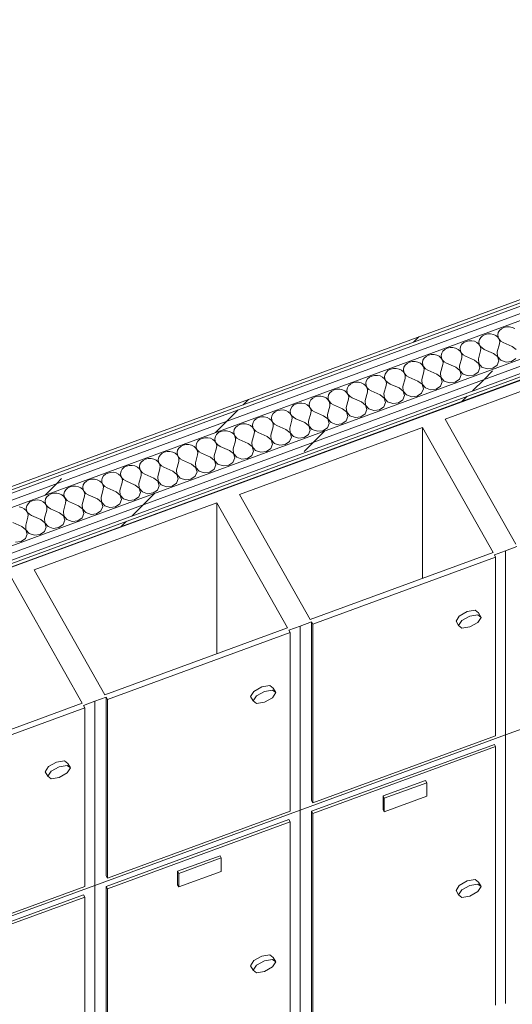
# Model space of a CAD drawing. Header units: millimetres. Extents: x -8337 to 19291, y 9509 to 21675.
# Tile 90 of 163: x 67 to 907, y 15970 to 17652. Entities that reach past the tile are written whole.
import ezdxf

# ---------------------------------------------------------------- set-up
doc = ezdxf.new("R2010")
doc.units = ezdxf.units.MM
doc.header["$MEASUREMENT"] = 0
doc.linetypes.add('Wipeout_Contour', pattern=[1000, 0, -1000])
doc.layers.add('Nuevo_08_E_Envans secs', color=7, linetype='Continuous')
doc.layers.add('Nuevo_09_EI_Mobiliari general', color=7, linetype='Continuous')
for name, color, linetype, lineweight in [('Nuevo_08_E_Envans secs_Pluma_Nº__1', 7, 'Continuous', 5), ('Nuevo_09_EI_Mobiliari general_Pluma_Nº__1', 7, 'Continuous', 5), ('Nuevo_09_EI_Mobiliari general_Pluma_Nº__24', 252, 'Continuous', 5)]:
    doc.layers.add(name, color=color, linetype=linetype, lineweight=lineweight)
for name, color, linetype, lineweight, true_color in [('Nuevo_08_E_Envans secs_Pluma_Nº__102', 7, 'Continuous', 5, 0xcccccc), ('Nuevo_08_E_Envans secs_Pluma_Nº__171', 171, 'Continuous', 13, 0xaaaaff), ('Nuevo_08_E_Envans secs_Pluma_Nº__177', 7, 'Continuous', 15, 0xf7e046)]:
    doc.layers.add(name, color=color, linetype=linetype, lineweight=lineweight, true_color=true_color)
pattern_1 = [(45, (0, 0), (-183.8478, 183.8478), [195, -65]), (45, (7e-14, 183.85), (-183.8478, 183.8478), [195, -65])]

# ---------------------------------------------------------------- blocks, each defined once
blk = doc.blocks.new('Elem Sección_69_1')
at = {"layer": 'Nuevo_09_EI_Mobiliari general_Pluma_Nº__1', "color": 7, "linetype": 'Continuous', "lineweight": 5}
for p, q in [((753.7, 16955.5), (753.7, 16697.5)), ((403.2, 16827), (403.2, 16569)), ((878.7, 16734), (878.7, 16428.8)), ((895.8, 16430.6), (895.8, 16745)), ((811.1, 16624.8), (816.7, 16633.3)), ((816.7, 16633.3), (830.4, 16641.1)), ((821.1, 16625.6), (834.8, 16633.3)), ((830.4, 16641.1), (844, 16643.4)), ((834.8, 16633.3), (848.4, 16635.6)), ((844, 16643.4), (849.7, 16638.9)), ((848.4, 16635.6), (854.1, 16631.2)), ((854.1, 16631.2), (848.4, 16622.6)), ((849.7, 16638.9), (854.1, 16631.2)), ((545.3, 16302), (545.3, 16616.4)), ((564.6, 16318.3), (564.6, 16623.5)), ((566.8, 16314.4), (566.8, 16619.6)), ((811.1, 16624.8), (815.4, 16617)), ((815.4, 16617), (821.1, 16625.6)), ((821.1, 16612.6), (815.4, 16617)), ((834.8, 16614.9), (821.1, 16612.6)), ((848.4, 16622.6), (834.8, 16614.9)), ((528.2, 16605.4), (528.2, 16300.3)), ((895.8, 16430.6), (1246.3, 16559.2)), ((479.9, 16512.5), (493.5, 16514.8)), ((493.5, 16514.8), (499.2, 16510.4)), ((460.5, 16496.2), (466.2, 16504.8)), ((464.9, 16488.4), (470.6, 16497)), ((466.2, 16504.8), (479.9, 16512.5)), ((470.6, 16497), (484.2, 16504.7)), ((484.2, 16504.7), (497.9, 16507)), ((497.9, 16507), (503.6, 16502.6)), ((503.6, 16502.6), (497.9, 16494)), ((499.2, 16510.4), (503.6, 16502.6)), ((194.8, 16173.5), (194.8, 16487.8)), ((214.1, 16189.7), (214.1, 16494.9)), ((216.3, 16185.8), (216.3, 16491)), ((460.5, 16496.2), (464.9, 16488.4)), ((470.6, 16484), (464.9, 16488.4)), ((484.2, 16486.3), (470.6, 16484)), ((497.9, 16494), (484.2, 16486.3)), ((177.6, 16476.8), (177.6, 16171.7)), ((545.3, 16302), (895.8, 16430.6)), ((895.8, 15971.7), (895.8, 16430.6)), ((564.6, 16299.9), (876.5, 16414.3)), ((878.7, 16428.8), (566.8, 16314.4)), ((876.5, 16414.3), (878.7, 16410.4)), ((566.8, 16296), (878.7, 16410.4)), ((878.7, 16410.4), (878.7, 15969)), ((115.7, 16376.2), (129.3, 16383.9)), ((129.3, 16383.9), (143, 16386.2)), ((143, 16386.2), (148.7, 16381.8)), ((148.7, 16381.8), (153.1, 16374)), ((110, 16367.6), (115.7, 16376.2)), ((110, 16367.6), (114.4, 16359.8)), ((114.4, 16359.8), (120.1, 16368.4)), ((120.1, 16368.4), (133.7, 16376.1)), ((133.7, 16376.1), (147.4, 16378.4)), ((147.4, 16365.4), (133.7, 16357.7)), ((147.4, 16378.4), (153.1, 16374)), ((153.1, 16374), (147.4, 16365.4)), ((120.1, 16355.4), (114.4, 16359.8)), ((133.7, 16357.7), (120.1, 16355.4)), ((686.5, 16326.2), (759, 16352.7)), ((761.2, 16348.8), (688.7, 16322.3)), ((759, 16352.7), (761.2, 16348.8)), ((761.2, 16325.8), (761.2, 16348.8)), ((564.6, 16318.3), (566.8, 16314.4)), ((688.7, 16322.3), (686.5, 16326.2)), ((686.5, 16303.2), (686.5, 16326.2)), ((761.2, 16325.8), (688.7, 16299.3)), ((688.7, 16299.3), (688.7, 16322.3)), ((194.8, 16173.5), (545.3, 16302)), ((528.2, 16300.3), (216.3, 16185.8)), ((545.3, 15843.1), (545.3, 16302)), ((564.6, 16299.9), (566.8, 16296)), ((564.6, 15858.5), (564.6, 16299.9)), ((566.8, 15854.6), (566.8, 16296)), ((688.7, 16299.3), (686.5, 16303.2)), ((214.1, 16171.3), (526, 16285.8)), ((216.3, 16167.5), (528.2, 16281.9)), ((526, 16285.8), (528.2, 16281.9)), ((528.2, 16281.9), (528.2, 15840.4)), ((336, 16197.6), (408.4, 16224.1)), ((410.6, 16220.3), (338.2, 16193.7)), ((408.4, 16224.1), (410.6, 16220.3)), ((410.6, 16197.3), (410.6, 16220.3)), ((338.2, 16193.7), (336, 16197.6)), ((336, 16174.6), (336, 16197.6)), ((410.6, 16197.3), (338.2, 16170.7)), ((338.2, 16170.7), (338.2, 16193.7)), ((214.1, 16189.7), (216.3, 16185.8)), ((816.7, 16173.5), (830.4, 16181.2)), ((830.4, 16181.2), (844, 16183.5)), ((844, 16183.5), (849.7, 16179.1)), ((849.7, 16179.1), (854.1, 16171.3)), ((-130.3, 16054.2), (194.8, 16173.5)), ((177.6, 16171.7), (-130.3, 16058.7)), ((194.8, 15714.5), (194.8, 16173.5)), ((214.1, 16171.3), (216.3, 16167.5)), ((214.1, 15729.9), (214.1, 16171.3)), ((216.3, 15726), (216.3, 16167.5)), ((338.2, 16170.7), (336, 16174.6)), ((811.1, 16164.9), (816.7, 16173.5)), ((811.1, 16164.9), (815.4, 16157.1)), ((815.4, 16157.1), (821.1, 16165.7)), ((821.1, 16165.7), (834.8, 16173.4)), ((834.8, 16173.4), (848.4, 16175.7)), ((848.4, 16162.7), (834.8, 16155)), ((848.4, 16175.7), (854.1, 16171.3)), ((854.1, 16171.3), (848.4, 16162.7)), ((-130.3, 16045), (175.4, 16157.2)), ((-130.3, 16040.3), (177.6, 16153.3)), ((175.4, 16157.2), (177.6, 16153.3)), ((177.6, 16153.3), (177.6, 15711.8)), ((821.1, 16152.7), (815.4, 16157.1)), ((834.8, 16155), (821.1, 16152.7)), ((460.5, 16036.3), (466.2, 16044.9)), ((466.2, 16044.9), (479.9, 16052.6)), ((470.6, 16037.1), (484.2, 16044.8)), ((479.9, 16052.6), (493.5, 16054.9)), ((484.2, 16044.8), (497.9, 16047.1)), ((493.5, 16054.9), (499.2, 16050.5)), ((497.9, 16047.1), (503.6, 16042.7)), ((503.6, 16042.7), (497.9, 16034.1)), ((499.2, 16050.5), (503.6, 16042.7)), ((460.5, 16036.3), (464.9, 16028.5)), ((464.9, 16028.5), (470.6, 16037.1)), ((470.6, 16024.1), (464.9, 16028.5)), ((484.2, 16026.4), (470.6, 16024.1)), ((497.9, 16034.1), (484.2, 16026.4))]:
    blk.add_line(p, q, dxfattribs=at)
at = {"layer": 'Nuevo_09_EI_Mobiliari general_Pluma_Nº__24', "color": 252, "linetype": 'Continuous', "lineweight": 5}
for p, q in [((1104.2, 17084.1), (792.3, 16969.7)), ((792.3, 16969.7), (912.9, 16756)), ((753.7, 16955.5), (441.8, 16841.1)), ((753.7, 16955.5), (874.3, 16741.8)), ((441.8, 16841.1), (562.4, 16627.4)), ((403.2, 16827), (91.3, 16712.6)), ((403.2, 16827), (523.8, 16613.2)), ((874.3, 16741.8), (562.4, 16627.4)), ((878.7, 16734), (566.8, 16619.6)), ((876.5, 16737.9), (878.7, 16734)), ((52.6, 16698.4), (173.2, 16484.6)), ((91.3, 16712.6), (211.9, 16498.8)), ((564.6, 16623.5), (566.8, 16619.6)), ((523.8, 16613.2), (211.9, 16498.8)), ((528.2, 16605.4), (216.3, 16491)), ((526, 16609.3), (528.2, 16605.4)), ((173.2, 16484.6), (-138.6, 16370.2)), ((175.4, 16480.7), (177.6, 16476.8)), ((214.1, 16494.9), (216.3, 16491)), ((177.6, 16476.8), (-134.2, 16362.4))]:
    blk.add_line(p, q, dxfattribs=at)
at = {"layer": 'Nuevo_09_EI_Mobiliari general_Pluma_Nº__24', "color": 252, "linetype": 'Continuous', "lineweight": 5, "flags": 128}
for points in [[(2166.3, 17492.5), (1815.8, 17363.9), (1465.2, 17235.4), (1114.7, 17106.8), (764.2, 16978.2), (413.7, 16849.6), (63.2, 16721), (-287.4, 16592.5)], [(915.1, 16752.1), (895.8, 16745), (876.5, 16737.9)], [(564.6, 16623.5), (545.3, 16616.4), (526, 16609.3)], [(214.1, 16494.9), (194.8, 16487.8), (175.4, 16480.7)]]:
    blk.add_lwpolyline(points, dxfattribs=at)
blk = doc.blocks.new('*X98')
at = {"layer": 'Nuevo_08_E_Envans secs_Pluma_Nº__102', "color": 254, "linetype": 'Continuous', "lineweight": 5, "true_color": 0xcccccc}
for p, q in [((885.4, 17121.1), (883.3, 17117.6)), ((888.6, 17124.1), (885.4, 17121.1)), ((892.8, 17126.2), (888.6, 17124.1)), ((897.4, 17127.3), (892.8, 17126.2)), ((902.3, 17127.3), (897.4, 17127.3)), ((907, 17126.3), (902.3, 17127.3)), ((911.2, 17124.3), (907, 17126.3)), ((828.4, 17102.5), (824.3, 17100.4)), ((833.1, 17103.6), (828.4, 17102.5)), ((837.9, 17103.7), (833.1, 17103.6)), ((842.6, 17102.6), (837.9, 17103.7)), ((846.8, 17100.6), (842.6, 17102.6)), ((851.1, 17105.7), (850.2, 17101.9)), ((850.2, 17101.9), (850.7, 17098)), ((853.2, 17109.3), (851.1, 17105.7)), ((856.4, 17112.2), (853.2, 17109.3)), ((860.6, 17114.3), (856.4, 17112.2)), ((865.2, 17115.5), (860.6, 17114.3)), ((870.1, 17115.5), (865.2, 17115.5)), ((874.8, 17114.5), (870.1, 17115.5)), ((879, 17112.5), (874.8, 17114.5)), ((882.3, 17109.6), (879, 17112.5)), ((884.6, 17106.1), (882.3, 17109.6)), ((883.3, 17117.6), (882.4, 17113.7)), ((882.4, 17113.7), (882.9, 17109.8)), ((882.9, 17109.8), (884.7, 17106.1)), ((885.6, 17102.2), (884.6, 17106.1)), ((884.7, 17106.1), (887.7, 17103)), ((885.2, 17098.3), (885.6, 17102.2)), ((887.7, 17103), (891.6, 17100.7)), ((788.8, 17085.6), (786.7, 17082.1)), ((792.1, 17088.6), (788.8, 17085.6)), ((796.2, 17090.7), (792.1, 17088.6)), ((800.9, 17091.8), (796.2, 17090.7)), ((805.7, 17091.8), (800.9, 17091.8)), ((810.5, 17090.8), (805.7, 17091.8)), ((814.6, 17088.8), (810.5, 17090.8)), ((818, 17085.9), (814.6, 17088.8)), ((818.9, 17093.9), (818, 17090)), ((818, 17090), (818.5, 17086.1)), ((820.2, 17082.4), (818, 17085.9)), ((818.5, 17086.1), (820.3, 17082.5)), ((821, 17097.5), (818.9, 17093.9)), ((824.3, 17100.4), (821, 17097.5)), ((850.2, 17097.8), (846.8, 17100.6)), ((849.2, 17072.6), (853, 17086.5)), ((852.4, 17094.3), (850.2, 17097.8)), ((850.7, 17098), (852.5, 17094.3)), ((853.4, 17090.4), (852.4, 17094.3)), ((852.5, 17094.3), (855.5, 17091.2)), ((853, 17086.5), (853.4, 17090.4)), ((855.5, 17091.2), (859.4, 17088.8)), ((874.9, 17082), (859.4, 17088.8)), ((881.4, 17084.4), (885.2, 17098.3)), ((907.1, 17093.8), (891.6, 17100.7)), ((914, 17088.4), (907.1, 17093.8)), ((736.5, 17068.1), (731.8, 17067)), ((741.4, 17068.2), (736.5, 17068.1)), ((746.1, 17067.2), (741.4, 17068.2)), ((754.5, 17070.3), (753.7, 17066.4)), ((756.6, 17073.8), (754.5, 17070.3)), ((759.9, 17076.7), (756.6, 17073.8)), ((764, 17078.8), (759.9, 17076.7)), ((768.7, 17080), (764, 17078.8)), ((773.6, 17080), (768.7, 17080)), ((778.3, 17079), (773.6, 17080)), ((782.4, 17077), (778.3, 17079)), ((785.8, 17074.1), (782.4, 17077)), ((786.7, 17082.1), (785.8, 17078.2)), ((785.8, 17078.2), (786.3, 17074.3)), ((788, 17070.6), (785.8, 17074.1)), ((786.3, 17074.3), (788.1, 17070.6)), ((789, 17066.7), (788, 17070.6)), ((788.1, 17070.6), (791.1, 17067.5)), ((817, 17060.7), (820.8, 17074.6)), ((821.2, 17078.6), (820.2, 17082.4)), ((820.3, 17082.5), (823.3, 17079.4)), ((820.8, 17074.6), (821.2, 17078.6)), ((823.3, 17079.4), (827.2, 17077)), ((842.8, 17070.2), (827.2, 17077)), ((849.7, 17064.7), (842.8, 17070.2)), ((849.2, 17072.6), (849.8, 17064.8)), ((881.8, 17076.6), (874.9, 17082)), ((881.2, 17061.6), (884.1, 17069)), ((881.4, 17084.4), (882, 17076.6)), ((884.1, 17069), (881.8, 17076.6)), ((882, 17076.6), (887.5, 17070.2)), ((887.5, 17070.2), (896.4, 17067.2)), ((896.4, 17067.2), (906, 17068.4)), ((906, 17068.4), (913.4, 17073.4)), ((695.5, 17053.1), (692.3, 17050.1)), ((699.6, 17055.2), (695.5, 17053.1)), ((704.3, 17056.3), (699.6, 17055.2)), ((709.2, 17056.4), (704.3, 17056.3)), ((713.9, 17055.3), (709.2, 17056.4)), ((718.1, 17053.3), (713.9, 17055.3)), ((721.4, 17050.4), (718.1, 17053.3)), ((722.3, 17058.4), (721.5, 17054.5)), ((721.5, 17054.5), (722, 17050.6)), ((724.4, 17062), (722.3, 17058.4)), ((727.7, 17064.9), (724.4, 17062)), ((731.8, 17067), (727.7, 17064.9)), ((750.3, 17065.1), (746.1, 17067.2)), ((753.6, 17062.3), (750.3, 17065.1)), ((755.8, 17058.8), (753.6, 17062.3)), ((753.7, 17066.4), (754.2, 17062.5)), ((754.2, 17062.5), (756, 17058.8)), ((756.8, 17054.9), (755.8, 17058.8)), ((756, 17058.8), (758.9, 17055.7)), ((756.4, 17051), (756.8, 17054.9)), ((758.9, 17055.7), (762.9, 17053.4)), ((778.4, 17046.5), (762.9, 17053.4)), ((784.8, 17048.9), (788.6, 17062.8)), ((788.6, 17062.8), (789, 17066.7)), ((791.1, 17067.5), (795, 17065.2)), ((810.6, 17058.4), (795, 17065.2)), ((817.5, 17052.9), (810.6, 17058.4)), ((817, 17060.7), (817.6, 17052.9)), ((819.8, 17045.3), (817.5, 17052.9)), ((817.6, 17052.9), (823.2, 17046.6)), ((849, 17049.7), (852, 17057.2)), ((852, 17057.2), (849.7, 17064.7)), ((849.8, 17064.8), (855.4, 17058.4)), ((855.4, 17058.4), (864.2, 17055.4)), ((864.2, 17055.4), (873.8, 17056.5)), ((873.8, 17056.5), (881.2, 17061.6)), ((657.9, 17034.8), (657.1, 17030.9)), ((660.1, 17038.3), (657.9, 17034.8)), ((663.3, 17041.2), (660.1, 17038.3)), ((667.4, 17043.3), (663.3, 17041.2)), ((672.1, 17044.5), (667.4, 17043.3)), ((677, 17044.5), (672.1, 17044.5)), ((681.7, 17043.5), (677, 17044.5)), ((685.9, 17041.5), (681.7, 17043.5)), ((689.2, 17038.6), (685.9, 17041.5)), ((691.5, 17035.1), (689.2, 17038.6)), ((690.1, 17046.6), (689.3, 17042.7)), ((689.3, 17042.7), (689.8, 17038.8)), ((689.8, 17038.8), (691.6, 17035.1)), ((692.3, 17050.1), (690.1, 17046.6)), ((692.4, 17031.2), (691.5, 17035.1)), ((691.6, 17035.1), (694.6, 17032)), ((720.4, 17025.2), (724.2, 17039.2)), ((723.6, 17046.9), (721.4, 17050.4)), ((722, 17050.6), (723.8, 17047)), ((724.6, 17043.1), (723.6, 17046.9)), ((723.8, 17047), (726.7, 17043.9)), ((724.2, 17039.2), (724.6, 17043.1)), ((726.7, 17043.9), (730.7, 17041.5)), ((746.2, 17034.7), (730.7, 17041.5)), ((753.1, 17029.2), (746.2, 17034.7)), ((752.6, 17037.1), (756.4, 17051)), ((752.6, 17037.1), (753.2, 17029.3)), ((785.3, 17041.1), (778.4, 17046.5)), ((784.8, 17048.9), (785.4, 17041.1)), ((787.6, 17033.5), (785.3, 17041.1)), ((785.4, 17041.1), (791, 17034.7)), ((791, 17034.7), (799.9, 17031.7)), ((809.4, 17032.9), (816.8, 17037.9)), ((816.8, 17037.9), (819.8, 17045.3)), ((823.2, 17046.6), (832.1, 17043.5)), ((832.1, 17043.5), (841.6, 17044.7)), ((841.6, 17044.7), (849, 17049.7)), ((598.9, 17017.6), (595.7, 17014.6)), ((603.1, 17019.7), (598.9, 17017.6)), ((607.7, 17020.8), (603.1, 17019.7)), ((612.6, 17020.9), (607.7, 17020.8)), ((617.3, 17019.8), (612.6, 17020.9)), ((621.5, 17017.8), (617.3, 17019.8)), ((624.8, 17014.9), (621.5, 17017.8)), ((625.7, 17022.9), (624.9, 17019.1)), ((624.9, 17019.1), (625.4, 17015.1)), ((627.9, 17026.5), (625.7, 17022.9)), ((631.1, 17029.4), (627.9, 17026.5)), ((635.2, 17031.5), (631.1, 17029.4)), ((639.9, 17032.6), (635.2, 17031.5)), ((644.8, 17032.7), (639.9, 17032.6)), ((649.5, 17031.7), (644.8, 17032.7)), ((653.7, 17029.6), (649.5, 17031.7)), ((657, 17026.8), (653.7, 17029.6)), ((659.3, 17023.3), (657, 17026.8)), ((657.1, 17030.9), (657.6, 17027)), ((657.6, 17027), (659.4, 17023.3)), ((660.2, 17019.4), (659.3, 17023.3)), ((659.4, 17023.3), (662.4, 17020.2)), ((659.8, 17015.5), (660.2, 17019.4)), ((662.4, 17020.2), (666.3, 17017.9)), ((681.8, 17011), (666.3, 17017.9)), ((688.2, 17013.4), (692, 17027.3)), ((692, 17027.3), (692.4, 17031.2)), ((694.6, 17032), (698.5, 17029.7)), ((714, 17022.9), (698.5, 17029.7)), ((720.9, 17017.4), (714, 17022.9)), ((720.4, 17025.2), (721, 17017.4)), ((752.4, 17014.2), (755.4, 17021.7)), ((755.4, 17021.7), (753.1, 17029.2)), ((753.2, 17029.3), (758.8, 17022.9)), ((758.8, 17022.9), (767.7, 17019.9)), ((767.7, 17019.9), (777.2, 17021)), ((777.2, 17021), (784.6, 17026.1)), ((784.6, 17026.1), (787.6, 17033.5)), ((799.9, 17031.7), (809.4, 17032.9)), ((563.5, 17002.8), (561.4, 16999.3)), ((566.7, 17005.7), (563.5, 17002.8)), ((570.9, 17007.9), (566.7, 17005.7)), ((575.5, 17009), (570.9, 17007.9)), ((580.4, 17009), (575.5, 17009)), ((585.1, 17008), (580.4, 17009)), ((589.3, 17006), (585.1, 17008)), ((592.6, 17003.1), (589.3, 17006)), ((594.9, 16999.6), (592.6, 17003.1)), ((593.6, 17011.1), (592.7, 17007.2)), ((592.7, 17007.2), (593.2, 17003.3)), ((593.2, 17003.3), (595, 16999.7)), ((595.7, 17014.6), (593.6, 17011.1)), ((623.9, 16989.7), (627.7, 17003.7)), ((627.1, 17011.4), (624.8, 17014.9)), ((625.4, 17015.1), (627.2, 17011.5)), ((628, 17007.6), (627.1, 17011.4)), ((627.2, 17011.5), (630.2, 17008.4)), ((627.7, 17003.7), (628, 17007.6)), ((630.2, 17008.4), (634.1, 17006)), ((649.6, 16999.2), (634.1, 17006)), ((656.1, 17001.6), (659.8, 17015.5)), ((656.1, 17001.6), (656.6, 16993.8)), ((688.7, 17005.6), (681.8, 17011)), ((688.2, 17013.4), (688.8, 17005.6)), ((691, 16998), (688.7, 17005.6)), ((688.8, 17005.6), (694.4, 16999.3)), ((712.9, 16997.4), (720.2, 17002.4)), ((720.2, 17002.4), (723.2, 17009.8)), ((723.2, 17009.8), (720.9, 17017.4)), ((721, 17017.4), (726.6, 17011.1)), ((726.6, 17011.1), (735.5, 17008)), ((735.5, 17008), (745, 17009.2)), ((745, 17009.2), (752.4, 17014.2)), ((506.5, 16984.2), (502.4, 16982.1)), ((511.2, 16985.3), (506.5, 16984.2)), ((516, 16985.4), (511.2, 16985.3)), ((520.7, 16984.3), (516, 16985.4)), ((524.9, 16982.3), (520.7, 16984.3)), ((529.2, 16987.4), (528.3, 16983.6)), ((531.3, 16991), (529.2, 16987.4)), ((534.6, 16993.9), (531.3, 16991)), ((538.7, 16996), (534.6, 16993.9)), ((543.3, 16997.1), (538.7, 16996)), ((548.2, 16997.2), (543.3, 16997.1)), ((552.9, 16996.2), (548.2, 16997.2)), ((557.1, 16994.1), (552.9, 16996.2)), ((560.5, 16991.3), (557.1, 16994.1)), ((561.4, 16999.3), (560.5, 16995.4)), ((560.5, 16995.4), (561, 16991.5)), ((562.7, 16987.8), (560.5, 16991.3)), ((561, 16991.5), (562.8, 16987.8)), ((563.7, 16983.9), (562.7, 16987.8)), ((562.8, 16987.8), (565.8, 16984.7)), ((563.3, 16980), (563.7, 16983.9)), ((565.8, 16984.7), (569.7, 16982.4)), ((591.7, 16977.9), (595.5, 16991.8)), ((595.8, 16995.8), (594.9, 16999.6)), ((595, 16999.7), (598, 16996.5)), ((595.5, 16991.8), (595.8, 16995.8)), ((598, 16996.5), (601.9, 16994.2)), ((617.4, 16987.4), (601.9, 16994.2)), ((624.3, 16981.9), (617.4, 16987.4)), ((623.9, 16989.7), (624.5, 16982)), ((656.5, 16993.7), (649.6, 16999.2)), ((655.8, 16978.8), (658.8, 16986.2)), ((658.8, 16986.2), (656.5, 16993.7)), ((656.6, 16993.8), (662.2, 16987.4)), ((662.2, 16987.4), (671.1, 16984.4)), ((671.1, 16984.4), (680.7, 16985.5)), ((680.7, 16985.5), (688, 16990.6)), ((688, 16990.6), (691, 16998)), ((694.4, 16999.3), (703.3, 16996.2)), ((703.3, 16996.2), (712.9, 16997.4)), ((466.9, 16967.3), (464.8, 16963.8)), ((470.2, 16970.3), (466.9, 16967.3)), ((474.3, 16972.4), (470.2, 16970.3)), ((479, 16973.5), (474.3, 16972.4)), ((483.9, 16973.5), (479, 16973.5)), ((488.6, 16972.5), (483.9, 16973.5)), ((492.7, 16970.5), (488.6, 16972.5)), ((496.1, 16967.6), (492.7, 16970.5)), ((497, 16975.6), (496.1, 16971.7)), ((496.1, 16971.7), (496.6, 16967.8)), ((498.3, 16964.1), (496.1, 16967.6)), ((496.6, 16967.8), (498.4, 16964.2)), ((499.1, 16979.1), (497, 16975.6)), ((502.4, 16982.1), (499.1, 16979.1)), ((528.3, 16979.4), (524.9, 16982.3)), ((527.3, 16954.2), (531.1, 16968.2)), ((528.3, 16983.6), (528.8, 16979.6)), ((530.5, 16975.9), (528.3, 16979.4)), ((528.8, 16979.6), (530.6, 16976)), ((531.5, 16972.1), (530.5, 16975.9)), ((530.6, 16976), (533.6, 16972.9)), ((531.1, 16968.2), (531.5, 16972.1)), ((533.6, 16972.9), (537.5, 16970.5)), ((553.1, 16963.7), (537.5, 16970.5)), ((559.5, 16966.1), (563.3, 16980)), ((585.2, 16975.5), (569.7, 16982.4)), ((592.1, 16970.1), (585.2, 16975.5)), ((591.7, 16977.9), (592.3, 16970.1)), ((594.4, 16962.5), (592.1, 16970.1)), ((592.3, 16970.1), (597.8, 16963.8)), ((623.7, 16966.9), (626.6, 16974.3)), ((626.6, 16974.3), (624.3, 16981.9)), ((624.5, 16982), (630, 16975.6)), ((630, 16975.6), (638.9, 16972.5)), ((638.9, 16972.5), (648.5, 16973.7)), ((648.5, 16973.7), (655.8, 16978.8)), ((432.6, 16951.9), (431.8, 16948.1)), ((434.7, 16955.5), (432.6, 16951.9)), ((438, 16958.4), (434.7, 16955.5)), ((442.1, 16960.5), (438, 16958.4)), ((446.8, 16961.7), (442.1, 16960.5)), ((451.7, 16961.7), (446.8, 16961.7)), ((456.4, 16960.7), (451.7, 16961.7)), ((460.6, 16958.7), (456.4, 16960.7)), ((463.9, 16955.8), (460.6, 16958.7)), ((466.1, 16952.3), (463.9, 16955.8)), ((464.8, 16963.8), (464, 16959.9)), ((464, 16959.9), (464.5, 16956)), ((464.5, 16956), (466.3, 16952.3)), ((467.1, 16948.4), (466.1, 16952.3)), ((466.3, 16952.3), (469.2, 16949.2)), ((495.1, 16942.4), (498.9, 16956.3)), ((499.3, 16960.3), (498.3, 16964.1)), ((498.4, 16964.2), (501.4, 16961)), ((498.9, 16956.3), (499.3, 16960.3)), ((501.4, 16961), (505.3, 16958.7)), ((520.9, 16951.9), (505.3, 16958.7)), ((527.8, 16946.4), (520.9, 16951.9)), ((527.3, 16954.2), (527.9, 16946.5)), ((560, 16958.2), (553.1, 16963.7)), ((559.3, 16943.3), (562.3, 16950.7)), ((559.5, 16966.1), (560.1, 16958.3)), ((562.3, 16950.7), (560, 16958.2)), ((560.1, 16958.3), (565.7, 16951.9)), ((565.7, 16951.9), (574.5, 16948.9)), ((584.1, 16950), (591.5, 16955.1)), ((591.5, 16955.1), (594.4, 16962.5)), ((597.8, 16963.8), (606.7, 16960.7)), ((606.7, 16960.7), (616.3, 16961.9)), ((616.3, 16961.9), (623.7, 16966.9)), ((373.6, 16934.8), (370.4, 16931.8)), ((377.7, 16936.9), (373.6, 16934.8)), ((382.4, 16938), (377.7, 16936.9)), ((387.3, 16938), (382.4, 16938)), ((392, 16937), (387.3, 16938)), ((396.2, 16935), (392, 16937)), ((399.5, 16932.1), (396.2, 16935)), ((400.4, 16940.1), (399.6, 16936.2)), ((399.6, 16936.2), (400.1, 16932.3)), ((402.5, 16943.7), (400.4, 16940.1)), ((405.8, 16946.6), (402.5, 16943.7)), ((409.9, 16948.7), (405.8, 16946.6)), ((414.6, 16949.8), (409.9, 16948.7)), ((419.5, 16949.9), (414.6, 16949.8)), ((424.2, 16948.8), (419.5, 16949.9)), ((428.4, 16946.8), (424.2, 16948.8)), ((431.7, 16943.9), (428.4, 16946.8)), ((433.9, 16940.5), (431.7, 16943.9)), ((431.8, 16948.1), (432.3, 16944.2)), ((432.3, 16944.2), (434.1, 16940.5)), ((434.9, 16936.6), (433.9, 16940.5)), ((434.1, 16940.5), (437, 16937.4)), ((434.5, 16932.7), (434.9, 16936.6)), ((437, 16937.4), (441, 16935)), ((456.5, 16928.2), (441, 16935)), ((462.9, 16930.6), (466.7, 16944.5)), ((466.7, 16944.5), (467.1, 16948.4)), ((469.2, 16949.2), (473.2, 16946.9)), ((488.7, 16940), (473.2, 16946.9)), ((495.6, 16934.6), (488.7, 16940)), ((495.1, 16942.4), (495.7, 16934.6)), ((497.9, 16927), (495.6, 16934.6)), ((495.7, 16934.6), (501.3, 16928.3)), ((527.1, 16931.4), (530.1, 16938.8)), ((530.1, 16938.8), (527.8, 16946.4)), ((527.9, 16946.5), (533.5, 16940.1)), ((533.5, 16940.1), (542.4, 16937)), ((542.4, 16937), (551.9, 16938.2)), ((551.9, 16938.2), (559.3, 16943.3)), ((574.5, 16948.9), (584.1, 16950)), ((338.2, 16920), (336, 16916.5)), ((341.4, 16922.9), (338.2, 16920)), ((345.5, 16925), (341.4, 16922.9)), ((350.2, 16926.2), (345.5, 16925)), ((355.1, 16926.2), (350.2, 16926.2)), ((359.8, 16925.2), (355.1, 16926.2)), ((364, 16923.2), (359.8, 16925.2)), ((367.3, 16920.3), (364, 16923.2)), ((369.6, 16916.8), (367.3, 16920.3)), ((368.2, 16928.3), (367.4, 16924.4)), ((367.4, 16924.4), (367.9, 16920.5)), ((367.9, 16920.5), (369.7, 16916.8)), ((370.4, 16931.8), (368.2, 16928.3)), ((370.5, 16912.9), (369.6, 16916.8)), ((369.7, 16916.8), (372.7, 16913.7)), ((398.5, 16906.9), (402.3, 16920.8)), ((401.7, 16928.6), (399.5, 16932.1)), ((400.1, 16932.3), (401.9, 16928.7)), ((402.7, 16924.8), (401.7, 16928.6)), ((401.9, 16928.7), (404.9, 16925.6)), ((402.3, 16920.8), (402.7, 16924.8)), ((404.9, 16925.6), (408.8, 16923.2)), ((424.3, 16916.4), (408.8, 16923.2)), ((430.7, 16918.7), (434.5, 16932.7)), ((430.7, 16918.7), (431.3, 16911)), ((463.4, 16922.8), (456.5, 16928.2)), ((462.9, 16930.6), (463.5, 16922.8)), ((465.7, 16915.2), (463.4, 16922.8)), ((463.5, 16922.8), (469.1, 16916.4)), ((487.5, 16914.6), (494.9, 16919.6)), ((494.9, 16919.6), (497.9, 16927)), ((501.3, 16928.3), (510.2, 16925.2)), ((510.2, 16925.2), (519.7, 16926.4)), ((519.7, 16926.4), (527.1, 16931.4)), ((281.2, 16901.4), (277, 16899.3)), ((285.8, 16902.5), (281.2, 16901.4)), ((290.7, 16902.5), (285.8, 16902.5)), ((295.4, 16901.5), (290.7, 16902.5)), ((299.6, 16899.5), (295.4, 16901.5)), ((303.9, 16904.6), (303, 16900.7)), ((303, 16900.7), (303.5, 16896.8)), ((306, 16908.2), (303.9, 16904.6)), ((309.2, 16911.1), (306, 16908.2)), ((313.3, 16913.2), (309.2, 16911.1)), ((318, 16914.3), (313.3, 16913.2)), ((322.9, 16914.4), (318, 16914.3)), ((327.6, 16913.4), (322.9, 16914.4)), ((331.8, 16911.3), (327.6, 16913.4)), ((335.1, 16908.5), (331.8, 16911.3)), ((337.4, 16905), (335.1, 16908.5)), ((336, 16916.5), (335.2, 16912.6)), ((335.2, 16912.6), (335.7, 16908.7)), ((335.7, 16908.7), (337.5, 16905)), ((338.3, 16901.1), (337.4, 16905)), ((337.5, 16905), (340.5, 16901.9)), ((338, 16897.2), (338.3, 16901.1)), ((340.5, 16901.9), (344.4, 16899.5)), ((366.4, 16895.1), (370.1, 16909)), ((370.1, 16909), (370.5, 16912.9)), ((372.7, 16913.7), (376.6, 16911.4)), ((392.1, 16904.6), (376.6, 16911.4)), ((399, 16899.1), (392.1, 16904.6)), ((398.5, 16906.9), (399.1, 16899.1)), ((431.2, 16910.9), (424.3, 16916.4)), ((430.5, 16895.9), (433.5, 16903.4)), ((433.5, 16903.4), (431.2, 16910.9)), ((431.3, 16911), (436.9, 16904.6)), ((436.9, 16904.6), (445.8, 16901.6)), ((445.8, 16901.6), (455.3, 16902.7)), ((455.3, 16902.7), (462.7, 16907.8)), ((462.7, 16907.8), (465.7, 16915.2)), ((469.1, 16916.4), (478, 16913.4)), ((478, 16913.4), (487.5, 16914.6)), ((241.6, 16884.5), (239.5, 16881)), ((244.9, 16887.4), (241.6, 16884.5)), ((249, 16889.5), (244.9, 16887.4)), ((253.6, 16890.7), (249, 16889.5)), ((258.5, 16890.7), (253.6, 16890.7)), ((263.2, 16889.7), (258.5, 16890.7)), ((267.4, 16887.7), (263.2, 16889.7)), ((270.8, 16884.8), (267.4, 16887.7)), ((271.7, 16892.8), (270.8, 16888.9)), ((270.8, 16888.9), (271.3, 16885)), ((273, 16881.3), (270.8, 16884.8)), ((271.3, 16885), (273.1, 16881.3)), ((273.8, 16896.3), (271.7, 16892.8)), ((277, 16899.3), (273.8, 16896.3)), ((302.9, 16896.6), (299.6, 16899.5)), ((302, 16871.4), (305.8, 16885.4)), ((305.2, 16893.1), (302.9, 16896.6)), ((303.5, 16896.8), (305.3, 16893.2)), ((306.1, 16889.3), (305.2, 16893.1)), ((305.3, 16893.2), (308.3, 16890.1)), ((305.8, 16885.4), (306.1, 16889.3)), ((308.3, 16890.1), (312.2, 16887.7)), ((327.7, 16880.9), (312.2, 16887.7)), ((334.2, 16883.3), (338, 16897.2)), ((334.2, 16883.3), (334.8, 16875.5)), ((359.9, 16892.7), (344.4, 16899.5)), ((366.8, 16887.3), (359.9, 16892.7)), ((366.4, 16895.1), (366.9, 16887.3)), ((369.1, 16879.7), (366.8, 16887.3)), ((366.9, 16887.3), (372.5, 16880.9)), ((391, 16879.1), (398.3, 16884.1)), ((398.3, 16884.1), (401.3, 16891.5)), ((401.3, 16891.5), (399, 16899.1)), ((399.1, 16899.1), (404.7, 16892.8)), ((404.7, 16892.8), (413.6, 16889.7)), ((413.6, 16889.7), (423.2, 16890.9)), ((423.2, 16890.9), (430.5, 16895.9)), ((189.3, 16867), (184.6, 16865.9)), ((194.1, 16867.1), (189.3, 16867)), ((198.9, 16866), (194.1, 16867.1)), ((207.3, 16869.1), (206.4, 16865.3)), ((209.4, 16872.7), (207.3, 16869.1)), ((212.7, 16875.6), (209.4, 16872.7)), ((216.8, 16877.7), (212.7, 16875.6)), ((221.5, 16878.8), (216.8, 16877.7)), ((226.3, 16878.9), (221.5, 16878.8)), ((231, 16877.9), (226.3, 16878.9)), ((235.2, 16875.8), (231, 16877.9)), ((238.6, 16873), (235.2, 16875.8)), ((239.5, 16881), (238.6, 16877.1)), ((238.6, 16877.1), (239.1, 16873.2)), ((240.8, 16869.5), (238.6, 16873)), ((239.1, 16873.2), (240.9, 16869.5)), ((241.8, 16865.6), (240.8, 16869.5)), ((240.9, 16869.5), (243.9, 16866.4)), ((243.9, 16866.4), (247.8, 16864.1)), ((269.8, 16859.6), (273.6, 16873.5)), ((274, 16877.4), (273, 16881.3)), ((273.1, 16881.3), (276.1, 16878.2)), ((273.6, 16873.5), (274, 16877.4)), ((276.1, 16878.2), (280, 16875.9)), ((295.5, 16869.1), (280, 16875.9)), ((302.4, 16863.6), (295.5, 16869.1)), ((302, 16871.4), (302.6, 16863.6)), ((334.6, 16875.4), (327.7, 16880.9)), ((334, 16860.4), (336.9, 16867.9)), ((336.9, 16867.9), (334.6, 16875.4)), ((334.8, 16875.5), (340.3, 16869.1)), ((340.3, 16869.1), (349.2, 16866.1)), ((349.2, 16866.1), (358.8, 16867.2)), ((358.8, 16867.2), (366.1, 16872.3)), ((366.1, 16872.3), (369.1, 16879.7)), ((372.5, 16880.9), (381.4, 16877.9)), ((381.4, 16877.9), (391, 16879.1)), ((148.3, 16851.9), (145, 16849)), ((152.4, 16854.1), (148.3, 16851.9)), ((157.1, 16855.2), (152.4, 16854.1)), ((162, 16855.2), (157.1, 16855.2)), ((166.7, 16854.2), (162, 16855.2)), ((170.9, 16852.2), (166.7, 16854.2)), ((174.2, 16849.3), (170.9, 16852.2)), ((175.1, 16857.3), (174.2, 16853.4)), ((174.2, 16853.4), (174.7, 16849.5)), ((174.7, 16849.5), (176.6, 16845.9)), ((177.2, 16860.8), (175.1, 16857.3)), ((180.5, 16863.8), (177.2, 16860.8)), ((184.6, 16865.9), (180.5, 16863.8)), ((203, 16864), (198.9, 16866)), ((206.4, 16861.1), (203, 16864)), ((205.4, 16835.9), (209.2, 16849.9)), ((206.4, 16865.3), (206.9, 16861.3)), ((208.6, 16857.6), (206.4, 16861.1)), ((206.9, 16861.3), (208.7, 16857.7)), ((209.6, 16853.8), (208.6, 16857.6)), ((208.7, 16857.7), (211.7, 16854.6)), ((209.2, 16849.9), (209.6, 16853.8)), ((211.7, 16854.6), (215.6, 16852.2)), ((231.2, 16845.4), (215.6, 16852.2)), ((237.6, 16847.8), (241.4, 16861.7)), ((241.4, 16861.7), (241.8, 16865.6)), ((263.4, 16857.2), (247.8, 16864.1)), ((270.2, 16851.8), (263.4, 16857.2)), ((269.8, 16859.6), (270.4, 16851.8)), ((272.6, 16844.2), (270.2, 16851.8)), ((270.4, 16851.8), (276, 16845.4)), ((301.8, 16848.6), (304.7, 16856)), ((304.7, 16856), (302.4, 16863.6)), ((302.6, 16863.6), (308.1, 16857.3)), ((308.1, 16857.3), (317, 16854.2)), ((317, 16854.2), (326.6, 16855.4)), ((326.6, 16855.4), (334, 16860.4)), ((110.7, 16833.6), (109.9, 16829.8)), ((112.8, 16837.2), (110.7, 16833.6)), ((116.1, 16840.1), (112.8, 16837.2)), ((120.2, 16842.2), (116.1, 16840.1)), ((124.9, 16843.3), (120.2, 16842.2)), ((129.8, 16843.4), (124.9, 16843.3)), ((134.5, 16842.4), (129.8, 16843.4)), ((138.7, 16840.3), (134.5, 16842.4)), ((142, 16837.5), (138.7, 16840.3)), ((144.2, 16834), (142, 16837.5)), ((142.9, 16845.5), (142.1, 16841.6)), ((142.1, 16841.6), (142.6, 16837.7)), ((142.6, 16837.7), (144.4, 16834)), ((145, 16849), (142.9, 16845.5)), ((145.2, 16830.1), (144.2, 16834)), ((144.4, 16834), (147.3, 16830.9)), ((173.2, 16824.1), (177, 16838)), ((176.4, 16845.8), (174.2, 16849.3)), ((177.4, 16842), (176.4, 16845.8)), ((176.6, 16845.9), (179.5, 16842.7)), ((177, 16838), (177.4, 16842)), ((179.5, 16842.7), (183.4, 16840.4)), ((199, 16833.6), (183.4, 16840.4)), ((205.9, 16828.1), (199, 16833.6)), ((205.4, 16835.9), (206, 16828.2)), ((238.1, 16839.9), (231.2, 16845.4)), ((237.6, 16847.8), (238.2, 16840)), ((240.4, 16832.4), (238.1, 16839.9)), ((238.2, 16840), (243.8, 16833.6)), ((243.8, 16833.6), (252.7, 16830.6)), ((262.2, 16831.7), (269.6, 16836.8)), ((269.6, 16836.8), (272.6, 16844.2)), ((276, 16845.4), (284.8, 16842.4)), ((284.8, 16842.4), (294.4, 16843.6)), ((294.4, 16843.6), (301.8, 16848.6)), ((70.1, 16818.7), (65.4, 16819.7)), ((74.3, 16816.7), (70.1, 16818.7)), ((77.6, 16813.8), (74.3, 16816.7)), ((78.5, 16821.8), (77.7, 16817.9)), ((77.7, 16817.9), (78.2, 16814)), ((80.7, 16825.3), (78.5, 16821.8)), ((83.9, 16828.3), (80.7, 16825.3)), ((88, 16830.4), (83.9, 16828.3)), ((92.7, 16831.5), (88, 16830.4)), ((97.6, 16831.6), (92.7, 16831.5)), ((102.3, 16830.5), (97.6, 16831.6)), ((106.5, 16828.5), (102.3, 16830.5)), ((109.8, 16825.6), (106.5, 16828.5)), ((112, 16822.1), (109.8, 16825.6)), ((109.9, 16829.8), (110.4, 16825.8)), ((110.4, 16825.8), (112.2, 16822.2)), ((113, 16818.3), (112, 16822.1)), ((112.2, 16822.2), (115.2, 16819.1)), ((112.6, 16814.4), (113, 16818.3)), ((115.2, 16819.1), (119.1, 16816.7)), ((134.6, 16809.9), (119.1, 16816.7)), ((141, 16812.3), (144.8, 16826.2)), ((144.8, 16826.2), (145.2, 16830.1)), ((147.3, 16830.9), (151.3, 16828.6)), ((166.8, 16821.7), (151.3, 16828.6)), ((173.7, 16816.3), (166.8, 16821.7)), ((173.2, 16824.1), (173.8, 16816.3)), ((176, 16808.7), (173.7, 16816.3)), ((173.8, 16816.3), (179.4, 16810)), ((205.2, 16813.1), (208.2, 16820.5)), ((208.2, 16820.5), (205.9, 16828.1)), ((206, 16828.2), (211.6, 16821.8)), ((211.6, 16821.8), (220.5, 16818.7)), ((220.5, 16818.7), (230, 16819.9)), ((230, 16819.9), (237.4, 16825)), ((237.4, 16825), (240.4, 16832.4)), ((252.7, 16830.6), (262.2, 16831.7)), ((76.7, 16788.6), (80.4, 16802.5)), ((79.9, 16810.3), (77.6, 16813.8)), ((78.2, 16814), (80, 16810.4)), ((80.8, 16806.5), (79.9, 16810.3)), ((80, 16810.4), (83, 16807.2)), ((80.4, 16802.5), (80.8, 16806.5)), ((83, 16807.2), (86.9, 16804.9)), ((102.4, 16798.1), (86.9, 16804.9)), ((108.8, 16800.4), (112.6, 16814.4)), ((108.8, 16800.4), (109.4, 16792.7)), ((141.5, 16804.4), (134.6, 16809.9)), ((141, 16812.3), (141.6, 16804.5)), ((143.8, 16796.9), (141.5, 16804.4)), ((141.6, 16804.5), (147.2, 16798.1)), ((165.6, 16796.2), (173, 16801.3)), ((173, 16801.3), (176, 16808.7)), ((179.4, 16810), (188.3, 16806.9)), ((188.3, 16806.9), (197.8, 16808.1)), ((197.8, 16808.1), (205.2, 16813.1)), ((70.2, 16786.2), (54.7, 16793.1)), ((77.1, 16780.8), (70.2, 16786.2)), ((76.7, 16788.6), (77.2, 16780.8)), ((109.3, 16792.6), (102.4, 16798.1)), ((108.6, 16777.6), (111.6, 16785)), ((111.6, 16785), (109.3, 16792.6)), ((109.4, 16792.7), (115, 16786.3)), ((115, 16786.3), (123.9, 16783.2)), ((123.9, 16783.2), (133.5, 16784.4)), ((133.5, 16784.4), (140.8, 16789.5)), ((140.8, 16789.5), (143.8, 16796.9)), ((147.2, 16798.1), (156.1, 16795.1)), ((156.1, 16795.1), (165.6, 16796.2)), ((69.1, 16760.8), (76.4, 16765.8)), ((76.4, 16765.8), (79.4, 16773.2)), ((79.4, 16773.2), (77.1, 16780.8)), ((77.2, 16780.8), (82.8, 16774.5)), ((82.8, 16774.5), (91.7, 16771.4)), ((91.7, 16771.4), (101.3, 16772.6)), ((101.3, 16772.6), (108.6, 16777.6)), ((59.5, 16759.6), (69.1, 16760.8))]:
    blk.add_line(p, q, dxfattribs=at)
blk = doc.blocks.new('Elem Sección_85_1')
at = {"layer": 'Nuevo_08_E_Envans secs', "lineweight": 0}
blk.add_blockref('*X98', (0, 0), dxfattribs=at)
at = {"color": 254, "linetype": 'Wipeout_Contour', "lineweight": 0, "ltscale": 70913.316186}
blk.add_wipeout([(4436.3, 18334.3), (-295.8, 16595), (-293.1, 16590.3), (4438.9, 18329.6)], dxfattribs=at).dxf.layer = 'Nuevo_08_E_Envans secs'
at = {"layer": 'Nuevo_08_E_Envans secs_Pluma_Nº__171', "linetype": 'Continuous', "lineweight": 13, "true_color": 0xaaaaff}
h = blk.add_hatch(dxfattribs=at)
h.set_pattern_fill('Panellat_HPL_0001', color=161, style=0, pattern_type=2)
h.set_pattern_definition(pattern_1)
h.paths.add_polyline_path([(4436.3, 18334.3), (-295.8, 16595), (-293.1, 16590.3), (4438.9, 18329.6)])
at = {"color": 254, "linetype": 'Wipeout_Contour', "lineweight": 0, "ltscale": 148427.915762}
blk.add_wipeout([(4980.1, 18654.4), (-397.5, 16678), (-391.8, 16667.8), (4431.1, 18440.4), (4672.5, 18529.2), (4693.2, 18536.8), (4934.6, 18625.5), (4985.8, 18644.3)], dxfattribs=at).dxf.layer = 'Nuevo_08_E_Envans secs'
at = {"layer": 'Nuevo_08_E_Envans secs_Pluma_Nº__177', "linetype": 'Continuous', "lineweight": 15, "true_color": 0xf7e046}
h = blk.add_hatch(dxfattribs=at)
h.set_pattern_fill('Panellat_HPL_0001', color=53, style=0, pattern_type=2)
h.set_pattern_definition(pattern_1)
h.paths.add_polyline_path([(4980.1, 18654.4), (-397.5, 16678), (-391.8, 16667.8), (4431.1, 18440.4), (4672.5, 18529.2), (4693.2, 18536.8), (4934.6, 18625.5), (4985.8, 18644.3)])
at = {"color": 254, "linetype": 'Wipeout_Contour', "lineweight": 0, "ltscale": 71256.830848}
blk.add_wipeout([(-391.8, 16667.8), (-386.1, 16657.7), (4436.8, 18430.3), (4431.1, 18440.4)], dxfattribs=at).dxf.layer = 'Nuevo_08_E_Envans secs'
at = {"layer": 'Nuevo_08_E_Envans secs_Pluma_Nº__177', "linetype": 'Continuous', "lineweight": 15, "true_color": 0xf7e046}
h = blk.add_hatch(dxfattribs=at)
h.set_pattern_fill('Panellat_HPL_0001', color=53, style=0, pattern_type=2)
h.set_pattern_definition(pattern_1)
h.paths.add_polyline_path([(-391.8, 16667.8), (-386.1, 16657.7), (4436.8, 18430.3), (4431.1, 18440.4)])
at = {"color": 254, "linetype": 'Wipeout_Contour', "lineweight": 0, "ltscale": 71004.30946}
blk.add_wipeout([(4440.6, 18365.9), (-328.2, 16613.2), (-322.5, 16603), (4446.3, 18355.8)], dxfattribs=at).dxf.layer = 'Nuevo_08_E_Envans secs'
at = {"layer": 'Nuevo_08_E_Envans secs_Pluma_Nº__177', "linetype": 'Continuous', "lineweight": 15, "true_color": 0xf7e046}
h = blk.add_hatch(dxfattribs=at)
h.set_pattern_fill('Panellat_HPL_0001', color=53, style=0, pattern_type=2)
h.set_pattern_definition(pattern_1)
h.paths.add_polyline_path([(4440.6, 18365.9), (-328.2, 16613.2), (-322.5, 16603), (4446.3, 18355.8)])
at = {"color": 254, "linetype": 'Wipeout_Contour', "lineweight": 0, "ltscale": 70966.877142}
blk.add_wipeout([(-322.5, 16603), (-316.8, 16592.9), (4452, 18345.7), (4446.3, 18355.8)], dxfattribs=at).dxf.layer = 'Nuevo_08_E_Envans secs'
at = {"layer": 'Nuevo_08_E_Envans secs_Pluma_Nº__177', "linetype": 'Continuous', "lineweight": 15, "true_color": 0xf7e046}
h = blk.add_hatch(dxfattribs=at)
h.set_pattern_fill('Panellat_HPL_0001', color=53, style=0, pattern_type=2)
h.set_pattern_definition(pattern_1)
h.paths.add_polyline_path([(-322.5, 16603), (-316.8, 16592.9), (4452, 18345.7), (4446.3, 18355.8)])
at = {"color": 254, "linetype": 'Wipeout_Contour', "lineweight": 0, "ltscale": 72006.561415}
blk.add_wipeout([(-402.8, 16687.3), (-400.1, 16682.6), (4977.4, 18659.1), (4974.8, 18663.8)], dxfattribs=at).dxf.layer = 'Nuevo_08_E_Envans secs'
at = {"layer": 'Nuevo_08_E_Envans secs_Pluma_Nº__171', "linetype": 'Continuous', "lineweight": 13, "true_color": 0xaaaaff}
h = blk.add_hatch(dxfattribs=at)
h.set_pattern_fill('Panellat_HPL_0001', color=161, style=0, pattern_type=2)
h.set_pattern_definition(pattern_1)
h.paths.add_polyline_path([(-402.8, 16687.3), (-400.1, 16682.6), (4977.4, 18659.1), (4974.8, 18663.8)])
at = {"layer": 'Nuevo_08_E_Envans secs_Pluma_Nº__1', "color": 7, "linetype": 'Continuous', "lineweight": 5}
for p, q in [((4974.8, 18663.8), (-402.8, 16687.3)), ((4977.4, 18659.1), (-400.1, 16682.6)), ((4980.1, 18654.4), (-397.5, 16678)), ((4431.1, 18440.4), (-391.8, 16667.8)), ((4436.8, 18430.3), (-386.1, 16657.7)), ((4440.6, 18365.9), (-328.2, 16613.2)), ((4446.3, 18355.8), (-322.5, 16603)), ((4439.5, 18341.1), (-304.2, 16597.5)), ((4436.3, 18334.3), (-295.8, 16595)), ((4433.2, 18327.5), (-287.4, 16592.5))]:
    blk.add_line(p, q, dxfattribs=at)

msp = doc.modelspace()

# ---------------------------------------------------------------- block references
at = {"layer": 'Nuevo_09_EI_Mobiliari general', "lineweight": 0}
msp.add_blockref('Elem Sección_69_1', (0, 0), dxfattribs=at)

# ---------------------------------------------------------------- next in the draw order: block references
at = {"layer": 'Nuevo_08_E_Envans secs', "lineweight": 0}
msp.add_blockref('Elem Sección_85_1', (0, 0), dxfattribs=at)

doc.saveas('drawing.dxf')
